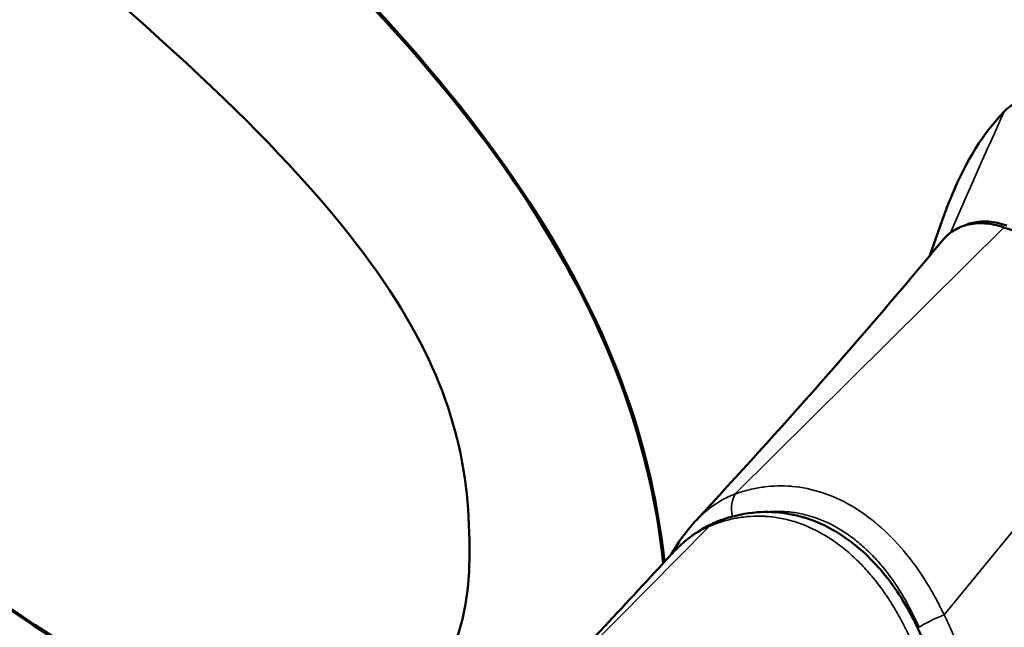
# Model space of a CAD drawing. Header units: inches. Extents: x 0 to 136, y 2 to 86.
# Tile 59 of 71: x 109.81 to 112.36, y 43.83 to 45.4. Entities that reach past the tile are written whole.
import ezdxf

# ---------------------------------------------------------------- set-up
doc = ezdxf.new("R2010")
doc.units = ezdxf.units.IN
doc.header["$LTSCALE"] = 4
doc.header["$MEASUREMENT"] = 0
doc.layers.add('Visible (ANSI)', color=7, linetype='Continuous', lineweight=50)
doc.layers.add('Visible Narrow (ANSI)', color=7, linetype='Continuous', lineweight=35)

msp = doc.modelspace()

# ---------------------------------------------------------------- linework, layer by layer
at = {"layer": 'Visible (ANSI)'}
for p, q in [((112.163, 44.7926), (112.2005, 44.8982)), ((111.7211, 44.1186), (111.7211, 44.1186)), ((111.9121, 44.0948), (111.9121, 44.0948)), ((111.8786, 44.0764), (111.8786, 44.0764)), ((110.9711, 44.0352), (110.9711, 44.0209))]:
    msp.add_line(p, q, dxfattribs=at)
msp.add_ellipse((112.5808, 43.476), major_axis=(-0.7874, 1.3638), ratio=0.57735, start_param=5.293541, end_param=5.702034, dxfattribs=at)
for points, knots in [([(100.8895, 47.9017), (101.896, 45.3488), (103.744, 42.9565), (105.854, 41.7383), (107.9636, 40.5203), (109.8116, 40.7787), (110.8182, 42.1694)], [2, 2, 2, 2, 3, 3, 3, 4, 4, 4, 4]), ([(112.3559, 45.1655), (112.3715, 45.1815), (112.3905, 45.1921), (112.4347, 45.2021), (112.4597, 45.2012), (112.486, 45.1942)], [0.0000008, 0.0000008, 0.0000008, 0.0000008, 0.2874242, 0.2874242, 0.5808974, 0.5808974, 0.5808974, 0.5808974]), ([(112.3559, 45.1655), (112.3027, 45.1111), (112.2483, 45.0242), (112.2066, 44.9154), (112.2005, 44.8982)], [-8.7104735, -8.7104735, -8.7104735, -8.7104735, -8.4070625, -8.3522237, -8.3522237, -8.3522237, -8.3522237]), ([(110.9711, 44.0209), (110.9711, 43.5244), (110.5771, 43.4052), (110.0131, 43.7308), (109.4804, 44.0384), (109.0726, 44.451), (108.6501, 45.1096)], [14, 14, 14, 14, 15, 15, 15, 16, 16, 16, 16]), ([(110.7814, 43.6013), (110.6123, 43.505), (110.3429, 43.5445), (110.0166, 43.7328), (109.4839, 44.0404), (109.0762, 44.453), (108.6537, 45.1116)], [14.421514, 14.421514, 14.421514, 14.421514, 15, 15, 15, 16, 16, 16, 16]), ([(112.1955, 44.8316), (112.2026, 44.8401), (112.2105, 44.8475), (112.2311, 44.8621), (112.2444, 44.8683), (112.2733, 44.8757), (112.2889, 44.877), (112.3212, 44.8747), (112.3378, 44.8712), (112.3549, 44.8655)], [0.047358, 0.047358, 0.047358, 0.047358, 0.1879239, 0.1879239, 0.3801337, 0.3801337, 0.572343, 0.572343, 0.7602664, 0.7602664, 0.7602664, 0.7602664]), ([(112.3623, 44.8706), (112.3463, 44.876), (112.3307, 44.8794), (112.301, 44.8817), (112.287, 44.8807), (112.2666, 44.8758), (112.2596, 44.8734), (112.2529, 44.8703)], [-0.6974173, -0.6974173, -0.6974173, -0.6974173, -0.5214291, -0.5214291, -0.3487179, -0.3487179, -0.251787, -0.251787, -0.251787, -0.251787]), ([(108.3483, 44.84), (108.8427, 44.1), (109.3811, 43.5682), (109.9944, 43.2141), (110.4168, 42.9703), (110.7961, 42.8894), (111.0624, 42.9865)], [19, 19, 19, 19, 20, 20, 20, 21, 21, 21, 21]), ([(111.6005, 44.0996), (111.6094, 44.1035), (111.6188, 44.1072), (111.6564, 44.1201), (111.6858, 44.1264), (111.765, 44.1322), (111.8166, 44.1246), (111.9085, 44.0885), (111.9507, 44.0619), (112.0257, 43.9948), (112.0596, 43.9537), (112.1113, 43.8724), (112.1313, 43.8332), (112.1482, 43.7925)], [0, 0, 0, 0, 0.097529, 0.097529, 0.391303, 0.391303, 0.875985, 0.875985, 1.310913, 1.310913, 1.74248, 1.74248, 2.084201, 2.084201, 2.084201, 2.084201])]:
    msp.add_open_spline(points, degree=3, knots=knots, dxfattribs=at)
for points in [[(111.4724, 43.9964), (111.4024, 44.6685), (110.9698, 45.2928), (110.0644, 46.044)], [(111.4758, 44), (111.4052, 44.6715), (110.9726, 45.2955), (110.0679, 46.046)], [(109.8503, 45.6262), (110.7925, 44.8522), (110.9711, 44.4699), (110.9711, 44.0352)], [(111.5571, 44.1067), (111.7753, 44.3418), (111.989, 44.583), (112.1955, 44.8316)], [(112.2818, 43.4703), (112.5122, 43.7701), (112.7425, 44.0699), (112.9729, 44.3698)], [(111.4928, 44.0185), (111.5109, 44.0502), (111.532, 44.0796), (111.5558, 44.1053)], [(111.5025, 44.0289), (111.5305, 44.0577), (111.5632, 44.0818), (111.5978, 44.0981)], [(111.6006, 44.0995), (111.6004, 44.0995), (111.6002, 44.0994), (111.6, 44.0993)], [(111.144, 43.647), (111.2623, 43.7705), (111.3796, 43.8952), (111.4955, 44.0215)], [(111.4983, 44.0245), (111.4974, 44.0235), (111.4965, 44.0225), (111.4955, 44.0215)]]:
    msp.add_open_spline(points, degree=3, dxfattribs=at)
at = {"layer": 'Visible Narrow (ANSI)'}
for p, q in [((111.6593, 44.176), (112.3549, 44.8655)), ((112.8066, 44.6047), (112.2004, 43.8636)), ((111.6702, 44.1148), (111.6702, 44.1148)), ((111.1774, 43.674), (111.592, 44.0922)), ((111.5921, 44.0923), (111.592, 44.0922))]:
    msp.add_line(p, q, dxfattribs=at)
for points in [[(112.3559, 45.1655), (112.3088, 45.0618), (112.2621, 44.9572), (112.2162, 44.8514)], [(111.659, 44.1756), (111.651, 44.163), (111.6468, 44.1418), (111.6518, 44.1177)], [(111.6593, 44.176), (111.6592, 44.1759), (111.6591, 44.1758), (111.659, 44.1756)], [(111.6, 44.0993), (111.597, 44.0979), (111.5943, 44.0956), (111.5921, 44.0923)], [(112.1352, 43.8312), (112.1536, 43.8435), (112.1796, 43.8557), (112.2, 43.8633)], [(112.2, 43.8633), (112.2002, 43.8634), (112.2003, 43.8635), (112.2004, 43.8636)]]:
    msp.add_open_spline(points, degree=3, dxfattribs=at)
for points, knots in [([(111.659, 44.1756), (111.6636, 44.1774), (111.6686, 44.1791), (111.6735, 44.1806), (111.6795, 44.1826), (111.6856, 44.1843), (111.6917, 44.1859), (111.7039, 44.1891), (111.7162, 44.1916), (111.7286, 44.1934), (111.7304, 44.1937), (111.7322, 44.1939), (111.7341, 44.1942), (111.7573, 44.1972), (111.7808, 44.1978), (111.8046, 44.1958), (111.8055, 44.1958), (111.8063, 44.1957), (111.8072, 44.1956), (111.8581, 44.191), (111.9096, 44.1745), (111.9585, 44.1462), (112.0075, 44.118), (112.0539, 44.078), (112.0947, 44.0296), (112.0954, 44.0288), (112.096, 44.0281), (112.0967, 44.0273), (112.1172, 44.0028), (112.1364, 43.9761), (112.154, 43.9478), (112.1628, 43.9337), (112.1712, 43.9192), (112.1791, 43.9045), (112.1832, 43.897), (112.1871, 43.8895), (112.1909, 43.8819), (112.1917, 43.8804), (112.1925, 43.8789), (112.1933, 43.8773), (112.1956, 43.8726), (112.1979, 43.8678), (112.2, 43.8633)], [0.0000001, 0.0000001, 0.0000001, 0.0000001, 0.0256506, 0.0256506, 0.0256506, 0.057121, 0.057121, 0.057121, 0.1199481, 0.1199481, 0.1199481, 0.1291489, 0.1291489, 0.1291489, 0.2457626, 0.2457626, 0.2457626, 0.25, 0.25, 0.25, 0.5, 0.5, 0.5, 0.75, 0.75, 0.75, 0.7539486, 0.7539486, 0.7539486, 0.8797515, 0.8797515, 0.8797515, 0.9425979, 0.9425979, 0.9425979, 0.974278, 0.974278, 0.974278, 0.9807037, 0.9807037, 0.9807037, 0.9999978, 0.9999978, 0.9999978, 0.9999978]), ([(111.5558, 44.1053), (111.5597, 44.1095), (111.5636, 44.1135), (111.5676, 44.1173), (111.5721, 44.1217), (111.5768, 44.1259), (111.5812, 44.1297), (111.5857, 44.1335), (111.5899, 44.1369), (111.5949, 44.1406), (111.5998, 44.1443), (111.6054, 44.1482), (111.6108, 44.1517), (111.6163, 44.1552), (111.6216, 44.1584), (111.6269, 44.1613), (111.6376, 44.1671), (111.6485, 44.1721), (111.6593, 44.176)], [0.5708692, 0.5708692, 0.5708692, 0.5708692, 0.625, 0.625, 0.625, 0.6875, 0.6875, 0.6875, 0.75, 0.75, 0.75, 0.8125, 0.8125, 0.8125, 0.875, 0.875, 0.875, 1, 1, 1, 1]), ([(111.7377, 44.1295), (111.7538, 44.1311), (111.7701, 44.1315), (111.7983, 44.1298), (111.8102, 44.1284), (111.8336, 44.1241), (111.8453, 44.1212), (111.8799, 44.1105), (111.9026, 44.1006), (111.9361, 44.0813), (111.9471, 44.0741), (111.9684, 44.0587), (111.9788, 44.0503), (111.9991, 44.0324), (112.0089, 44.0229), (112.0281, 44.0026), (112.0374, 43.9919), (112.0645, 43.9581), (112.0809, 43.9339), (112.1036, 43.8953), (112.1108, 43.8821), (112.1211, 43.8617), (112.1244, 43.8548), (112.1293, 43.8444), (112.1309, 43.8408), (112.1333, 43.8356), (112.1341, 43.8338), (112.135, 43.8317), (112.1351, 43.8315), (112.1352, 43.8312)], [0.157331, 0.157331, 0.157331, 0.157331, 0.2466799, 0.2466799, 0.3100099, 0.3100099, 0.3733398, 0.3733398, 0.4999998, 0.4999998, 0.5633298, 0.5633298, 0.6266598, 0.6266598, 0.6899897, 0.6899897, 0.7533197, 0.7533197, 0.8799797, 0.8799797, 0.9433097, 0.9433097, 0.9749747, 0.9749747, 0.9908071, 0.9908071, 0.9987234, 0.9987234, 1, 1, 1, 1]), ([(112.1188, 43.788), (112.1188, 43.7881), (112.1187, 43.7882), (112.1186, 43.7885), (112.1185, 43.7886), (112.1184, 43.7888), (112.1184, 43.789), (112.1183, 43.7891), (112.1182, 43.7893), (112.1182, 43.7894), (112.1177, 43.7905), (112.1169, 43.7924), (112.1163, 43.7937), (112.116, 43.7943), (112.1158, 43.7948), (112.1156, 43.7952), (112.1154, 43.7957), (112.1152, 43.7961), (112.115, 43.7966), (112.1146, 43.7974), (112.1142, 43.7984), (112.1137, 43.7994), (112.1129, 43.8014), (112.112, 43.8032), (112.1112, 43.8051), (112.1109, 43.8056), (112.1107, 43.8062), (112.1104, 43.8067), (112.1098, 43.808), (112.1092, 43.8094), (112.1085, 43.8107), (112.1068, 43.8145), (112.105, 43.8182), (112.1032, 43.8219), (112.102, 43.8243), (112.1008, 43.8268), (112.0995, 43.8293), (112.0989, 43.8305), (112.0983, 43.8317), (112.0977, 43.8329), (112.094, 43.8403), (112.0902, 43.8474), (112.0863, 43.8546), (112.083, 43.8607), (112.0795, 43.8668), (112.076, 43.8728), (112.0754, 43.8738), (112.0749, 43.8748), (112.0743, 43.8758), (112.0702, 43.8827), (112.066, 43.8896), (112.0617, 43.8963), (112.0579, 43.9023), (112.054, 43.9082), (112.05, 43.914), (112.0495, 43.9148), (112.049, 43.9156), (112.0484, 43.9164), (112.0398, 43.9289), (112.0307, 43.9412), (112.0214, 43.9528), (112.021, 43.9534), (112.0205, 43.954), (112.02, 43.9546), (112.0103, 43.9668), (112.0002, 43.9783), (111.9898, 43.9893), (111.9795, 44.0001), (111.9689, 44.0104), (111.958, 44.0201), (111.9578, 44.0203), (111.9576, 44.0205), (111.9573, 44.0207), (111.9463, 44.0304), (111.9351, 44.0395), (111.9235, 44.0479), (111.9116, 44.0565), (111.8995, 44.0645), (111.8871, 44.0716), (111.8628, 44.0856), (111.8377, 44.0966), (111.8126, 44.1044), (111.8124, 44.1044), (111.8123, 44.1044), (111.8121, 44.1045), (111.7994, 44.1084), (111.7867, 44.1115), (111.774, 44.1137), (111.7618, 44.1159), (111.7495, 44.1174), (111.7373, 44.1181), (111.7367, 44.1181), (111.7361, 44.1182), (111.7355, 44.1182), (111.7235, 44.1188), (111.7115, 44.1188), (111.6997, 44.118), (111.6873, 44.1173), (111.6752, 44.1158), (111.6631, 44.1136), (111.6622, 44.1135), (111.6613, 44.1133), (111.6605, 44.1131), (111.6492, 44.111), (111.6379, 44.1082), (111.6268, 44.1049), (111.6259, 44.1046), (111.625, 44.1043), (111.624, 44.104), (111.618, 44.1021), (111.6121, 44.1001), (111.6062, 44.0979), (111.6032, 44.0968), (111.6003, 44.0956), (111.5974, 44.0944), (111.597, 44.0943), (111.5966, 44.0941), (111.5962, 44.0939), (111.5955, 44.0937), (111.5948, 44.0934), (111.5941, 44.0931), (111.5937, 44.0929), (111.5934, 44.0928), (111.593, 44.0926), (111.5927, 44.0925), (111.5923, 44.0923), (111.592, 44.0922)], [0, 0, 0, 0, 0.001953, 0.001953, 0.001953, 0.00293, 0.00293, 0.00293, 0.003556, 0.003556, 0.003556, 0.007812, 0.007812, 0.007812, 0.009654, 0.009654, 0.009654, 0.011719, 0.011719, 0.011719, 0.015625, 0.015625, 0.015625, 0.023438, 0.023438, 0.023438, 0.025671, 0.025671, 0.025671, 0.03125, 0.03125, 0.03125, 0.046875, 0.046875, 0.046875, 0.057287, 0.057287, 0.057287, 0.0625, 0.0625, 0.0625, 0.09375, 0.09375, 0.09375, 0.120533, 0.120533, 0.120533, 0.125, 0.125, 0.125, 0.15625, 0.15625, 0.15625, 0.18376, 0.18376, 0.18376, 0.1875, 0.1875, 0.1875, 0.246995, 0.246995, 0.246995, 0.25, 0.25, 0.25, 0.3125, 0.3125, 0.3125, 0.373653, 0.373653, 0.373653, 0.375, 0.375, 0.375, 0.436673, 0.436673, 0.436673, 0.5, 0.5, 0.5, 0.625, 0.625, 0.625, 0.625757, 0.625757, 0.625757, 0.689311, 0.689311, 0.689311, 0.75, 0.75, 0.75, 0.752989, 0.752989, 0.752989, 0.8125, 0.8125, 0.8125, 0.875, 0.875, 0.875, 0.879472, 0.879472, 0.879472, 0.9375, 0.9375, 0.9375, 0.942393, 0.942393, 0.942393, 0.974061, 0.974061, 0.974061, 0.990024, 0.990024, 0.990024, 0.992188, 0.992188, 0.992188, 0.996094, 0.996094, 0.996094, 0.998047, 0.998047, 0.998047, 1, 1, 1, 1]), ([(111.5921, 44.0923), (111.5917, 44.0921), (111.5907, 44.0917), (111.5899, 44.0913), (111.5886, 44.0907), (111.5868, 44.0899), (111.5854, 44.0893), (111.5839, 44.0886), (111.5775, 44.0854), (111.5713, 44.0821), (111.5659, 44.079), (111.5612, 44.0762), (111.5586, 44.0746), (111.5525, 44.0707), (111.5456, 44.066), (111.5328, 44.0566), (111.5164, 44.0428), (111.5038, 44.0303), (111.4983, 44.0245)], [0.0000209, 0.0000209, 0.0000209, 0.0000209, 0.03125, 0.0625, 0.078125, 0.09375, 0.109375, 0.125, 0.15625, 0.1875, 0.21875, 0.234375, 0.25, 0.265625, 0.28125, 0.3125, 0.375, 0.4228327, 0.4228327, 0.4228327, 0.4228327]), ([(112.2004, 43.8636), (112.2075, 43.8494), (112.2144, 43.8343), (112.2208, 43.8186), (112.2241, 43.8108), (112.2272, 43.8028), (112.2303, 43.7944), (112.2335, 43.786), (112.2366, 43.7771), (112.2393, 43.7691), (112.242, 43.761), (112.2442, 43.7537), (112.2466, 43.746), (112.2489, 43.7382), (112.2512, 43.73), (112.2535, 43.7216), (112.2557, 43.7132), (112.2578, 43.7047), (112.2599, 43.6961), (112.2609, 43.6918), (112.2618, 43.6875), (112.2628, 43.6829), (112.2638, 43.6784), (112.2648, 43.6736), (112.2656, 43.6695), (112.2665, 43.6654), (112.2671, 43.6619), (112.2678, 43.6582), (112.2685, 43.6545), (112.2692, 43.6506), (112.2699, 43.6466), (112.2713, 43.6386), (112.2726, 43.6305), (112.2738, 43.6222), (112.275, 43.6138), (112.2761, 43.6052), (112.2771, 43.5963), (112.2776, 43.5918), (112.2781, 43.5873), (112.2785, 43.5828), (112.2787, 43.5806), (112.2789, 43.5784), (112.2791, 43.5759), (112.2794, 43.5735), (112.2796, 43.5709), (112.2797, 43.569), (112.2799, 43.5671), (112.28, 43.5659), (112.2801, 43.5645), (112.2802, 43.563), (112.2803, 43.5614), (112.2804, 43.5597), (112.2807, 43.5564), (112.2809, 43.553), (112.2811, 43.5495), (112.2815, 43.5425), (112.2818, 43.5347), (112.2821, 43.5265), (112.2823, 43.5182), (112.2824, 43.5093), (112.2824, 43.5), (112.2824, 43.4906), (112.2822, 43.4807), (112.2818, 43.4703)], [0, 0, 0, 0, 0.125, 0.125, 0.125, 0.1875, 0.1875, 0.1875, 0.25, 0.25, 0.25, 0.3125, 0.3125, 0.3125, 0.375, 0.375, 0.375, 0.4375, 0.4375, 0.4375, 0.46875, 0.46875, 0.46875, 0.5, 0.5, 0.5, 0.53125, 0.53125, 0.53125, 0.5625, 0.5625, 0.5625, 0.625, 0.625, 0.625, 0.6875, 0.6875, 0.6875, 0.71875, 0.71875, 0.71875, 0.734375, 0.734375, 0.734375, 0.75, 0.75, 0.75, 0.765625, 0.765625, 0.765625, 0.78125, 0.78125, 0.78125, 0.8125, 0.8125, 0.8125, 0.875, 0.875, 0.875, 0.9375, 0.9375, 0.9375, 1, 1, 1, 1])]:
    msp.add_open_spline(points, degree=3, knots=knots, dxfattribs=at)

doc.saveas('drawing.dxf')
